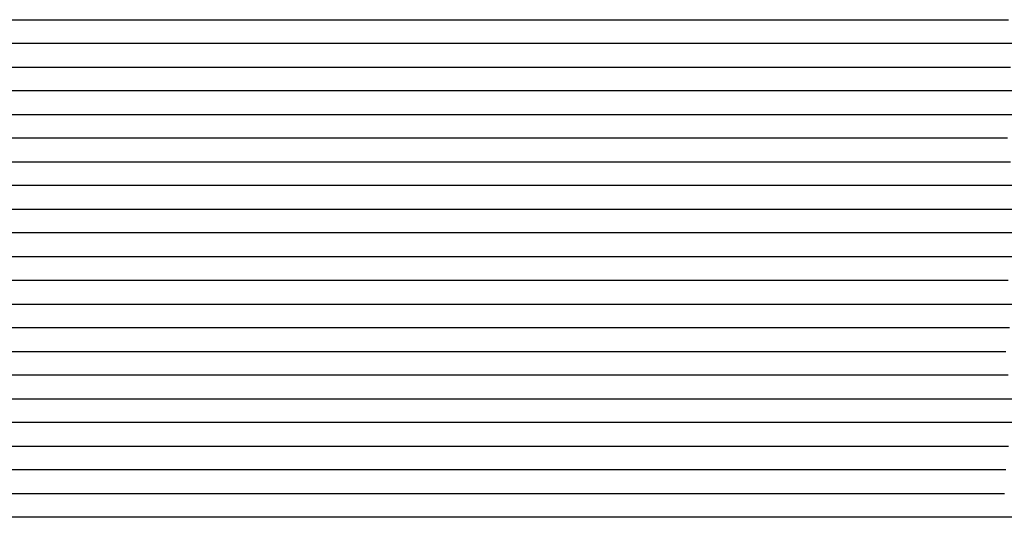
# Model space of a CAD drawing. Extents: x -4 to 4.3, y -2 to 2.5.
# Tile 92 of 108: x 2.23 to 2.74, y -0.31 to -0.05. Entities that reach past the tile are written whole.
import ezdxf

# ---------------------------------------------------------------- set-up
doc = ezdxf.new("R2010")
doc.units = 0

msp = doc.modelspace()

# ---------------------------------------------------------------- linework, layer by layer
at = {"layer": 'Default', "color": 72, "linetype": 'CONTINUOUS'}
for p, q in [((2.14892, -0.04996, -0.010392), (2.492669, -0.04996, -0.01)), ((2.492669, -0.04996, -0.01), (2.508294, -0.04996, -0.010171)), ((2.508294, -0.04996, -0.010171), (2.523918, -0.04996, -0.011046)), ((2.523918, -0.04996, -0.011046), (2.539518, -0.04996, -0.012895)), ((2.539518, -0.04996, -0.012895), (2.555035, -0.04996, -0.015454)), ((2.555035, -0.04996, -0.015454), (2.570452, -0.04996, -0.018969)), ((2.570452, -0.04996, -0.018969), (2.585686, -0.04996, -0.023426)), ((2.585686, -0.04996, -0.023426), (2.600682, -0.04996, -0.028591)), ((2.600682, -0.04996, -0.028591), (2.615455, -0.04996, -0.034886)), ((2.615455, -0.04996, -0.034886), (2.62983, -0.04996, -0.041688)), ((2.62983, -0.04996, -0.041688), (2.643953, -0.04996, -0.049697)), ((2.643953, -0.04996, -0.049697), (2.657545, -0.04996, -0.05818)), ((2.657545, -0.04996, -0.05818), (2.6708, -0.04996, -0.067702)), ((2.6708, -0.04996, -0.067702), (2.68349, -0.04996, -0.078251)), ((2.68349, -0.04996, -0.078251), (2.695506, -0.04996, -0.088978)), ((2.695506, -0.04996, -0.088978), (2.707162, -0.04996, -0.100827)), ((2.707162, -0.04996, -0.100827), (2.718119, -0.04996, -0.113495)), ((2.718119, -0.04996, -0.113495), (2.728341, -0.04996, -0.12688)), ((2.728341, -0.04996, -0.12688), (2.742194, -0.04996, -0.1477)), ((2.742194, -0.04996, -0.1477), (2.744379, -0.04996, -0.145056)), ((2.744379, -0.04996, -0.145056), (2.746564, -0.04996, -0.142692)), ((2.509038, -0.06246, -0.010214), (1.33719, -0.06246, -0.010001)), ((2.524551, -0.06246, -0.01111), (2.509038, -0.06246, -0.010214)), ((2.539959, -0.06246, -0.012966), (2.524551, -0.06246, -0.01111)), ((2.555189, -0.06246, -0.015528), (2.539959, -0.06246, -0.012966)), ((2.570201, -0.06246, -0.018971), (2.555189, -0.06246, -0.015528)), ((2.584968, -0.06246, -0.023234), (2.570201, -0.06246, -0.018971)), ((2.599423, -0.06246, -0.028232), (2.584968, -0.06246, -0.023234)), ((2.613521, -0.06246, -0.034019), (2.599423, -0.06246, -0.028232)), ((2.627293, -0.06246, -0.040599), (2.613521, -0.06246, -0.034019)), ((2.640545, -0.06246, -0.047699), (2.627293, -0.06246, -0.040599)), ((2.653402, -0.06246, -0.055732), (2.640545, -0.06246, -0.047699)), ((2.66582, -0.06246, -0.064308), (2.653402, -0.06246, -0.055732)), ((2.677664, -0.06246, -0.073353), (2.66582, -0.06246, -0.064308)), ((2.688927, -0.06246, -0.083044), (2.677664, -0.06246, -0.073353)), ((2.699603, -0.06246, -0.09331), (2.688927, -0.06246, -0.083044)), ((2.709689, -0.06246, -0.104087), (2.699603, -0.06246, -0.09331)), ((2.719164, -0.06246, -0.115299), (2.709689, -0.06246, -0.104087)), ((2.727949, -0.06246, -0.126819), (2.719164, -0.06246, -0.115299)), ((2.73626, -0.06246, -0.139042), (2.727949, -0.06246, -0.126819)), ((2.737907, -0.06246, -0.141663), (2.73626, -0.06246, -0.139042)), ((2.739554, -0.06246, -0.144614), (2.737907, -0.06246, -0.141663)), ((2.742847, -0.06246, -0.14325), (2.739554, -0.06246, -0.144614)), ((2.749433, -0.06246, -0.136836), (2.742847, -0.06246, -0.14325)), ((1.323874, -0.07496, -0.010225), (2.495719, -0.07496, -0.01)), ((2.495719, -0.07496, -0.01), (2.511344, -0.07496, -0.010316)), ((2.511344, -0.07496, -0.010316), (2.526965, -0.07496, -0.011387)), ((2.526965, -0.07496, -0.011387), (2.542554, -0.07496, -0.013322)), ((2.542554, -0.07496, -0.013322), (2.55806, -0.07496, -0.016316)), ((2.55806, -0.07496, -0.016316), (2.573401, -0.07496, -0.019893)), ((2.573401, -0.07496, -0.019893), (2.588618, -0.07496, -0.024588)), ((2.588618, -0.07496, -0.024588), (2.603549, -0.07496, -0.030001)), ((2.603549, -0.07496, -0.030001), (2.618238, -0.07496, -0.036387)), ((2.618238, -0.07496, -0.036387), (2.632568, -0.07496, -0.043545)), ((2.632568, -0.07496, -0.043545), (2.646546, -0.07496, -0.05168)), ((2.646546, -0.07496, -0.05168), (2.66005, -0.07496, -0.060405)), ((2.66005, -0.07496, -0.060405), (2.673174, -0.07496, -0.070319)), ((2.673174, -0.07496, -0.070319), (2.685642, -0.07496, -0.080677)), ((2.685642, -0.07496, -0.080677), (2.69766, -0.07496, -0.091838)), ((2.69766, -0.07496, -0.091838), (2.70911, -0.07496, -0.103954)), ((2.70911, -0.07496, -0.103954), (2.719841, -0.07496, -0.116838)), ((2.719841, -0.07496, -0.116838), (2.729842, -0.07496, -0.130398)), ((2.729842, -0.07496, -0.130398), (2.739116, -0.07496, -0.144588)), ((2.739116, -0.07496, -0.144588), (2.74339, -0.07496, -0.142956)), ((2.74339, -0.07496, -0.142956), (2.747664, -0.07496, -0.138661)), ((2.511257, -0.08746, -0.010313), (1.339424, -0.08746, -0.01)), ((2.526765, -0.08746, -0.011412), (2.511257, -0.08746, -0.010313)), ((2.542122, -0.08746, -0.013304), (2.526765, -0.08746, -0.011412)), ((2.557346, -0.08746, -0.016161), (2.542122, -0.08746, -0.013304)), ((2.572276, -0.08746, -0.019611), (2.557346, -0.08746, -0.016161)), ((2.601395, -0.08746, -0.029126), (2.572276, -0.08746, -0.019611)), ((2.615509, -0.08746, -0.035204), (2.601395, -0.08746, -0.029126)), ((2.62917, -0.08746, -0.041693), (2.615509, -0.08746, -0.035204)), ((2.642351, -0.08746, -0.049011), (2.62917, -0.08746, -0.041693)), ((2.655219, -0.08746, -0.057202), (2.642351, -0.08746, -0.049011)), ((2.66753, -0.08746, -0.065682), (2.655219, -0.08746, -0.057202)), ((2.679274, -0.08746, -0.074859), (2.66753, -0.08746, -0.065682)), ((2.690464, -0.08746, -0.08468), (2.679274, -0.08746, -0.074859)), ((2.701094, -0.08746, -0.095039), (2.690464, -0.08746, -0.08468)), ((2.71116, -0.08746, -0.105885), (2.701094, -0.08746, -0.095039)), ((2.720643, -0.08746, -0.11714), (2.71116, -0.08746, -0.105885)), ((2.729665, -0.08746, -0.128958), (2.720643, -0.08746, -0.11714)), ((2.737242, -0.08746, -0.13967), (2.729665, -0.08746, -0.128958)), ((2.740532, -0.08746, -0.145603), (2.737242, -0.08746, -0.13967)), ((2.743821, -0.08746, -0.146721), (2.740532, -0.08746, -0.145603)), ((2.750401, -0.08746, -0.139956), (2.743821, -0.08746, -0.146721)), ((1.324772, -0.09996, -0.010408), (2.496608, -0.09996, -0.010001)), ((2.496608, -0.09996, -0.010001), (2.512233, -0.09996, -0.010332)), ((2.512233, -0.09996, -0.010332), (2.527855, -0.09996, -0.011498)), ((2.527855, -0.09996, -0.011498), (2.543437, -0.09996, -0.01339)), ((2.543437, -0.09996, -0.01339), (2.558948, -0.09996, -0.016327)), ((2.558948, -0.09996, -0.016327), (2.5743, -0.09996, -0.019944)), ((2.5743, -0.09996, -0.019944), (2.589509, -0.09996, -0.024449)), ((2.589509, -0.09996, -0.024449), (2.60449, -0.09996, -0.029909)), ((2.60449, -0.09996, -0.029909), (2.61917, -0.09996, -0.036012)), ((2.61917, -0.09996, -0.036012), (2.633598, -0.09996, -0.043229)), ((2.633598, -0.09996, -0.043229), (2.647572, -0.09996, -0.050962)), ((2.647572, -0.09996, -0.050962), (2.661244, -0.09996, -0.059778)), ((2.661244, -0.09996, -0.059778), (2.674376, -0.09996, -0.069337)), ((2.674376, -0.09996, -0.069337), (2.687008, -0.09996, -0.079493)), ((2.687008, -0.09996, -0.079493), (2.699186, -0.09996, -0.090729)), ((2.699186, -0.09996, -0.090729), (2.710669, -0.09996, -0.102822)), ((2.710669, -0.09996, -0.102822), (2.721428, -0.09996, -0.115368)), ((2.721428, -0.09996, -0.115368), (2.7316, -0.09996, -0.128574)), ((2.7316, -0.09996, -0.128574), (2.741135, -0.09996, -0.142757)), ((2.741135, -0.09996, -0.142757), (2.749852, -0.09996, -0.148575)), ((2.508661, -0.11246, -0.010137), (1.35243, -0.11246, -0.01)), ((2.524193, -0.11246, -0.010885), (2.508661, -0.11246, -0.010137)), ((2.539623, -0.11246, -0.012582), (2.524193, -0.11246, -0.010885)), ((2.554898, -0.11246, -0.015017), (2.539623, -0.11246, -0.012582)), ((2.56995, -0.11246, -0.018256), (2.554898, -0.11246, -0.015017)), ((2.584803, -0.11246, -0.022393), (2.56995, -0.11246, -0.018256)), ((2.599316, -0.11246, -0.027132), (2.584803, -0.11246, -0.022393)), ((2.613598, -0.11246, -0.032832), (2.599316, -0.11246, -0.027132)), ((2.627461, -0.11246, -0.038981), (2.613598, -0.11246, -0.032832)), ((2.640908, -0.11246, -0.045974), (2.627461, -0.11246, -0.038981)), ((2.654008, -0.11246, -0.053726), (2.640908, -0.11246, -0.045974)), ((2.66656, -0.11246, -0.061885), (2.654008, -0.11246, -0.053726)), ((2.678547, -0.11246, -0.070773), (2.66656, -0.11246, -0.061885)), ((2.689969, -0.11246, -0.080324), (2.678547, -0.11246, -0.070773)), ((2.700949, -0.11246, -0.090572), (2.689969, -0.11246, -0.080324)), ((2.711275, -0.11246, -0.101026), (2.700949, -0.11246, -0.090572)), ((2.720904, -0.11246, -0.111963), (2.711275, -0.11246, -0.101026)), ((2.72998, -0.11246, -0.12356), (2.720904, -0.11246, -0.111963)), ((2.746074, -0.11246, -0.146834), (2.72998, -0.11246, -0.12356)), ((1.33301, -0.12496, -0.01028), (2.489226, -0.12496, -0.01)), ((2.489226, -0.12496, -0.01), (2.520476, -0.12496, -0.010556)), ((2.520476, -0.12496, -0.010556), (2.536092, -0.12496, -0.011917)), ((2.536092, -0.12496, -0.011917), (2.551658, -0.12496, -0.013999)), ((2.551658, -0.12496, -0.013999), (2.567145, -0.12496, -0.017124)), ((2.567145, -0.12496, -0.017124), (2.582461, -0.12496, -0.020943)), ((2.582461, -0.12496, -0.020943), (2.597622, -0.12496, -0.0257)), ((2.597622, -0.12496, -0.0257), (2.61253, -0.12496, -0.03135)), ((2.61253, -0.12496, -0.03135), (2.627142, -0.12496, -0.037729)), ((2.627142, -0.12496, -0.037729), (2.641461, -0.12496, -0.045109)), ((2.641461, -0.12496, -0.045109), (2.65535, -0.12496, -0.053155)), ((2.65535, -0.12496, -0.053155), (2.66887, -0.12496, -0.062094)), ((2.66887, -0.12496, -0.062094), (2.681904, -0.12496, -0.071958)), ((2.681904, -0.12496, -0.071958), (2.694363, -0.12496, -0.082205)), ((2.694363, -0.12496, -0.082205), (2.706431, -0.12496, -0.093577)), ((2.706431, -0.12496, -0.093577), (2.717802, -0.12496, -0.105802)), ((2.717802, -0.12496, -0.105802), (2.728445, -0.12496, -0.118762)), ((2.728445, -0.12496, -0.118762), (2.73836, -0.12496, -0.13228)), ((2.73836, -0.12496, -0.13228), (2.747602, -0.12496, -0.146565)), ((2.520072, -0.13746, -0.010436), (1.707628, -0.13746, -0.01)), ((2.535573, -0.13746, -0.011682), (2.520072, -0.13746, -0.010436)), ((2.550924, -0.13746, -0.013628), (2.535573, -0.13746, -0.011682)), ((2.56614, -0.13746, -0.016518), (2.550924, -0.13746, -0.013628)), ((2.581103, -0.13746, -0.020007), (2.56614, -0.13746, -0.016518)), ((2.595838, -0.13746, -0.024439), (2.581103, -0.13746, -0.020007)), ((2.610228, -0.13746, -0.029517), (2.595838, -0.13746, -0.024439)), ((2.624341, -0.13746, -0.035489), (2.610228, -0.13746, -0.029517)), ((2.637958, -0.13746, -0.041957), (2.624341, -0.13746, -0.035489)), ((2.651293, -0.13746, -0.049461), (2.637958, -0.13746, -0.041957)), ((2.664134, -0.13746, -0.057304), (2.651293, -0.13746, -0.049461)), ((2.67642, -0.13746, -0.06582), (2.664134, -0.13746, -0.057304)), ((2.688132, -0.13746, -0.075024), (2.67642, -0.13746, -0.06582)), ((2.699355, -0.13746, -0.084934), (2.688132, -0.13746, -0.075024)), ((2.710031, -0.13746, -0.095276), (2.699355, -0.13746, -0.084934)), ((2.72007, -0.13746, -0.106003), (2.710031, -0.13746, -0.095276)), ((2.729436, -0.13746, -0.117175), (2.72007, -0.13746, -0.106003)), ((2.738386, -0.13746, -0.129127), (2.729436, -0.13746, -0.117175)), ((2.749576, -0.13746, -0.145372), (2.738386, -0.13746, -0.129127)), ((1.693109, -0.14996, -0.010017), (2.505605, -0.14996, -0.010005)), ((2.505605, -0.14996, -0.010005), (2.52123, -0.14996, -0.010297)), ((2.52123, -0.14996, -0.010297), (2.536852, -0.14996, -0.011538)), ((2.536852, -0.14996, -0.011538), (2.552428, -0.14996, -0.013446)), ((2.552428, -0.14996, -0.013446), (2.567937, -0.14996, -0.016302)), ((2.567937, -0.14996, -0.016302), (2.583304, -0.14996, -0.0201)), ((2.583304, -0.14996, -0.0201), (2.598472, -0.14996, -0.02456)), ((2.598472, -0.14996, -0.02456), (2.613463, -0.14996, -0.030142)), ((2.613463, -0.14996, -0.030142), (2.628106, -0.14996, -0.03622)), ((2.628106, -0.14996, -0.03622), (2.642537, -0.14996, -0.043399)), ((2.642537, -0.14996, -0.043399), (2.656526, -0.14996, -0.05115)), ((2.656526, -0.14996, -0.05115), (2.683249, -0.14996, -0.069349)), ((2.683249, -0.14996, -0.069349), (2.696016, -0.14996, -0.079755)), ((2.696016, -0.14996, -0.079755), (2.719695, -0.14996, -0.101911)), ((2.719695, -0.14996, -0.101911), (2.730941, -0.14996, -0.114214)), ((2.730941, -0.14996, -0.114214), (2.741483, -0.14996, -0.127289)), ((2.741483, -0.14996, -0.127289), (2.75129, -0.14996, -0.141047)), ((2.52241, -0.16246, -0.010315), (1.756826, -0.16246, -0.01)), ((2.537915, -0.16246, -0.011382), (2.52241, -0.16246, -0.010315)), ((2.553313, -0.16246, -0.013307), (2.537915, -0.16246, -0.011382)), ((2.568495, -0.16246, -0.015921), (2.553313, -0.16246, -0.013307)), ((2.598242, -0.16246, -0.023705), (2.568495, -0.16246, -0.015921)), ((2.612746, -0.16246, -0.028925), (2.598242, -0.16246, -0.023705)), ((2.626794, -0.16246, -0.034554), (2.612746, -0.16246, -0.028925)), ((2.65404, -0.16246, -0.048259), (2.626794, -0.16246, -0.034554)), ((2.667113, -0.16246, -0.05614), (2.65404, -0.16246, -0.048259)), ((2.679772, -0.16246, -0.064426), (2.667113, -0.16246, -0.05614)), ((2.691878, -0.16246, -0.073186), (2.679772, -0.16246, -0.064426)), ((2.703543, -0.16246, -0.082706), (2.691878, -0.16246, -0.073186)), ((2.714711, -0.16246, -0.092657), (2.703543, -0.16246, -0.082706)), ((2.725255, -0.16246, -0.102975), (2.714711, -0.16246, -0.092657)), ((2.735137, -0.16246, -0.11378), (2.725255, -0.16246, -0.102975)), ((2.744195, -0.16246, -0.124875), (2.735137, -0.16246, -0.11378)), ((2.751845, -0.16246, -0.135628), (2.744195, -0.16246, -0.124875)), ((1.764552, -0.17496, -0.010078), (2.498909, -0.17496, -0.01)), ((2.498909, -0.17496, -0.01), (2.530159, -0.17496, -0.010598)), ((2.530159, -0.17496, -0.010598), (2.545774, -0.17496, -0.012095)), ((2.545774, -0.17496, -0.012095), (2.561328, -0.17496, -0.014294)), ((2.561328, -0.17496, -0.014294), (2.576799, -0.17496, -0.017282)), ((2.576799, -0.17496, -0.017282), (2.592141, -0.17496, -0.0213)), ((2.592141, -0.17496, -0.0213), (2.607256, -0.17496, -0.025843)), ((2.607256, -0.17496, -0.025843), (2.62222, -0.17496, -0.031429)), ((2.62222, -0.17496, -0.031429), (2.636858, -0.17496, -0.037693)), ((2.636858, -0.17496, -0.037693), (2.651223, -0.17496, -0.044531)), ((2.651223, -0.17496, -0.044531), (2.665331, -0.17496, -0.05234)), ((2.665331, -0.17496, -0.05234), (2.679002, -0.17496, -0.060622)), ((2.679002, -0.17496, -0.060622), (2.692366, -0.17496, -0.069975)), ((2.692366, -0.17496, -0.069975), (2.705167, -0.17496, -0.080108)), ((2.705167, -0.17496, -0.080108), (2.717418, -0.17496, -0.090675)), ((2.717418, -0.17496, -0.090675), (2.72925, -0.17496, -0.102324)), ((2.72925, -0.17496, -0.102324), (2.740385, -0.17496, -0.114792)), ((2.740385, -0.17496, -0.114792), (2.750792, -0.17496, -0.127799)), ((2.519634, -0.18746, -0.010041), (1.785278, -0.18746, -0.01)), ((2.535193, -0.18746, -0.010803), (2.519634, -0.18746, -0.010041)), ((2.550647, -0.18746, -0.012231), (2.535193, -0.18746, -0.010803)), ((2.565939, -0.18746, -0.014514), (2.550647, -0.18746, -0.012231)), ((2.596082, -0.18746, -0.021304), (2.565939, -0.18746, -0.014514)), ((2.610824, -0.18746, -0.025774), (2.596082, -0.18746, -0.021304)), ((2.62527, -0.18746, -0.030847), (2.610824, -0.18746, -0.025774)), ((2.639414, -0.18746, -0.036677), (2.62527, -0.18746, -0.030847)), ((2.653121, -0.18746, -0.043112), (2.639414, -0.18746, -0.036677)), ((2.679496, -0.18746, -0.058104), (2.653121, -0.18746, -0.043112)), ((2.69208, -0.18746, -0.066661), (2.679496, -0.18746, -0.058104)), ((2.704177, -0.18746, -0.075565), (2.69208, -0.18746, -0.066661)), ((2.715697, -0.18746, -0.084982), (2.704177, -0.18746, -0.075565)), ((2.726635, -0.18746, -0.095004), (2.715697, -0.18746, -0.084982)), ((2.736814, -0.18746, -0.105389), (2.726635, -0.18746, -0.095004)), ((2.746357, -0.18746, -0.116503), (2.736814, -0.18746, -0.105389)), ((1.746083, -0.19996, -0.01), (2.511702, -0.19996, -0.01)), ((2.511702, -0.19996, -0.01), (2.527327, -0.19996, -0.010208)), ((2.527327, -0.19996, -0.010208), (2.542951, -0.19996, -0.011186)), ((2.542951, -0.19996, -0.011186), (2.558545, -0.19996, -0.012757)), ((2.558545, -0.19996, -0.012757), (2.574092, -0.19996, -0.015222)), ((2.574092, -0.19996, -0.015222), (2.604785, -0.19996, -0.022498)), ((2.604785, -0.19996, -0.022498), (2.619927, -0.19996, -0.027284)), ((2.619927, -0.19996, -0.027284), (2.634825, -0.19996, -0.032885)), ((2.634825, -0.19996, -0.032885), (2.649451, -0.19996, -0.039089)), ((2.649451, -0.19996, -0.039089), (2.677765, -0.19996, -0.054099)), ((2.677765, -0.19996, -0.054099), (2.69144, -0.19996, -0.062971)), ((2.69144, -0.19996, -0.062971), (2.704548, -0.19996, -0.072472)), ((2.704548, -0.19996, -0.072472), (2.717199, -0.19996, -0.082893)), ((2.717199, -0.19996, -0.082893), (2.729259, -0.19996, -0.094302)), ((2.729259, -0.19996, -0.094302), (2.74061, -0.19996, -0.106547)), ((2.74061, -0.19996, -0.106547), (2.751232, -0.19996, -0.119465)), ((2.533681, -0.21246, -0.010307), (1.814972, -0.21246, -0.01)), ((2.56464, -0.21246, -0.012979), (2.533681, -0.21246, -0.010307)), ((2.579938, -0.21246, -0.015502), (2.56464, -0.21246, -0.012979)), ((2.595045, -0.21246, -0.018644), (2.579938, -0.21246, -0.015502)), ((2.609913, -0.21246, -0.022571), (2.595045, -0.21246, -0.018644)), ((2.624563, -0.21246, -0.027307), (2.609913, -0.21246, -0.022571)), ((2.638864, -0.21246, -0.032609), (2.624563, -0.21246, -0.027307)), ((2.652882, -0.21246, -0.038778), (2.638864, -0.21246, -0.032609)), ((2.666443, -0.21246, -0.045456), (2.652882, -0.21246, -0.038778)), ((2.679474, -0.21246, -0.052914), (2.666443, -0.21246, -0.045456)), ((2.692074, -0.21246, -0.061251), (2.679474, -0.21246, -0.052914)), ((2.704258, -0.21246, -0.070186), (2.692074, -0.21246, -0.061251)), ((2.715863, -0.21246, -0.079504), (2.704258, -0.21246, -0.070186)), ((2.726881, -0.21246, -0.089436), (2.715863, -0.21246, -0.079504)), ((2.737326, -0.21246, -0.09994), (2.726881, -0.21246, -0.089436)), ((2.747181, -0.21246, -0.110904), (2.737326, -0.21246, -0.09994)), ((1.813689, -0.22496, -0.01), (2.516773, -0.22496, -0.01)), ((2.516773, -0.22496, -0.01), (2.532398, -0.22496, -0.010098)), ((2.532398, -0.22496, -0.010098), (2.548022, -0.22496, -0.010812)), ((2.548022, -0.22496, -0.010812), (2.563631, -0.22496, -0.012251)), ((2.563631, -0.22496, -0.012251), (2.57919, -0.22496, -0.014628)), ((2.57919, -0.22496, -0.014628), (2.594636, -0.22496, -0.017664)), ((2.594636, -0.22496, -0.017664), (2.609967, -0.22496, -0.021588)), ((2.609967, -0.22496, -0.021588), (2.625104, -0.22496, -0.026465)), ((2.625104, -0.22496, -0.026465), (2.639977, -0.22496, -0.031854)), ((2.639977, -0.22496, -0.031854), (2.654667, -0.22496, -0.038455)), ((2.654667, -0.22496, -0.038455), (2.668919, -0.22496, -0.045561)), ((2.668919, -0.22496, -0.045561), (2.682903, -0.22496, -0.053926)), ((2.682903, -0.22496, -0.053926), (2.696312, -0.22496, -0.062693)), ((2.696312, -0.22496, -0.062693), (2.709389, -0.22496, -0.072497)), ((2.709389, -0.22496, -0.072497), (2.721891, -0.22496, -0.083332)), ((2.721891, -0.22496, -0.083332), (2.733699, -0.22496, -0.094331)), ((2.733699, -0.22496, -0.094331), (2.745132, -0.22496, -0.106377)), ((2.53189, -0.23746, -0.010134), (1.828787, -0.23746, -0.01)), ((2.547439, -0.23746, -0.010961), (2.53189, -0.23746, -0.010134)), ((2.562871, -0.23746, -0.012485), (2.547439, -0.23746, -0.010961)), ((2.578195, -0.23746, -0.01492), (2.562871, -0.23746, -0.012485)), ((2.593283, -0.23746, -0.017921), (2.578195, -0.23746, -0.01492)), ((2.608202, -0.23746, -0.021938), (2.593283, -0.23746, -0.017921)), ((2.622798, -0.23746, -0.026481), (2.608202, -0.23746, -0.021938)), ((2.637186, -0.23746, -0.031978), (2.622798, -0.23746, -0.026481)), ((2.651141, -0.23746, -0.037887), (2.637186, -0.23746, -0.031978)), ((2.664834, -0.23746, -0.044785), (2.651141, -0.23746, -0.037887)), ((2.67804, -0.23746, -0.052043), (2.664834, -0.23746, -0.044785)), ((2.690811, -0.23746, -0.060118), (2.67804, -0.23746, -0.052043)), ((2.703209, -0.23746, -0.068859), (2.690811, -0.23746, -0.060118)), ((2.715048, -0.23746, -0.077938), (2.703209, -0.23746, -0.068859)), ((2.726159, -0.23746, -0.087509), (2.715048, -0.23746, -0.077938)), ((2.736627, -0.23746, -0.09786), (2.726159, -0.23746, -0.087509)), ((2.746471, -0.23746, -0.108767), (2.736627, -0.23746, -0.09786)), ((1.835066, -0.24996, -0.01), (2.506897, -0.24996, -0.01)), ((2.506897, -0.24996, -0.01), (2.538147, -0.24996, -0.010482)), ((2.538147, -0.24996, -0.010482), (2.553766, -0.24996, -0.011783)), ((2.553766, -0.24996, -0.011783), (2.569337, -0.24996, -0.013946)), ((2.569337, -0.24996, -0.013946), (2.584813, -0.24996, -0.016793)), ((2.584813, -0.24996, -0.016793), (2.60018, -0.24996, -0.020663)), ((2.60018, -0.24996, -0.020663), (2.615332, -0.24996, -0.025206)), ((2.615332, -0.24996, -0.025206), (2.630299, -0.24996, -0.030572)), ((2.630299, -0.24996, -0.030572), (2.645007, -0.24996, -0.036851)), ((2.645007, -0.24996, -0.036851), (2.659378, -0.24996, -0.043703)), ((2.659378, -0.24996, -0.043703), (2.673481, -0.24996, -0.051653)), ((2.673481, -0.24996, -0.051653), (2.687093, -0.24996, -0.060004)), ((2.687093, -0.24996, -0.060004), (2.700411, -0.24996, -0.069358)), ((2.700411, -0.24996, -0.069358), (2.713198, -0.24996, -0.079249)), ((2.713198, -0.24996, -0.079249), (2.725556, -0.24996, -0.089907)), ((2.725556, -0.24996, -0.089907), (2.737389, -0.24996, -0.101859)), ((2.737389, -0.24996, -0.101859), (2.748382, -0.24996, -0.11418)), ((2.525656, -0.26246, -0.010131), (1.853805, -0.26246, -0.01)), ((2.541201, -0.26246, -0.010983), (2.525656, -0.26246, -0.010131)), ((2.556617, -0.26246, -0.012556), (2.541201, -0.26246, -0.010983)), ((2.571933, -0.26246, -0.015085), (2.556617, -0.26246, -0.012556)), ((2.587048, -0.26246, -0.018134), (2.571933, -0.26246, -0.015085)), ((2.601932, -0.26246, -0.022035), (2.587048, -0.26246, -0.018134)), ((2.616564, -0.26246, -0.026709), (2.601932, -0.26246, -0.022035)), ((2.630872, -0.26246, -0.032067), (2.616564, -0.26246, -0.026709)), ((2.644827, -0.26246, -0.038191), (2.630872, -0.26246, -0.032067)), ((2.658449, -0.26246, -0.045052), (2.644827, -0.26246, -0.038191)), ((2.671545, -0.26246, -0.05241), (2.658449, -0.26246, -0.045052)), ((2.684258, -0.26246, -0.060684), (2.671545, -0.26246, -0.05241)), ((2.696563, -0.26246, -0.069475), (2.684258, -0.26246, -0.060684)), ((2.708328, -0.26246, -0.078684), (2.696563, -0.26246, -0.069475)), ((2.719546, -0.26246, -0.088488), (2.708328, -0.26246, -0.078684)), ((2.730194, -0.26246, -0.098812), (2.719546, -0.26246, -0.088488)), ((2.740281, -0.26246, -0.109644), (2.730194, -0.26246, -0.098812)), ((2.749771, -0.26246, -0.12087), (2.740281, -0.26246, -0.109644)), ((1.852191, -0.27496, -0.0102), (2.508396, -0.27496, -0.01)), ((2.508396, -0.27496, -0.01), (2.524021, -0.27496, -0.010179)), ((2.524021, -0.27496, -0.010179), (2.539645, -0.27496, -0.011084)), ((2.539645, -0.27496, -0.011084), (2.555244, -0.27496, -0.012795)), ((2.555244, -0.27496, -0.012795), (2.570776, -0.27496, -0.015358)), ((2.570776, -0.27496, -0.015358), (2.586192, -0.27496, -0.018634)), ((2.586192, -0.27496, -0.018634), (2.601476, -0.27496, -0.022933)), ((2.601476, -0.27496, -0.022933), (2.616517, -0.27496, -0.027849)), ((2.616517, -0.27496, -0.027849), (2.631369, -0.27496, -0.03374)), ((2.631369, -0.27496, -0.03374), (2.645893, -0.27496, -0.040393)), ((2.645893, -0.27496, -0.040393), (2.660099, -0.27496, -0.047847)), ((2.660099, -0.27496, -0.047847), (2.673935, -0.27496, -0.05609)), ((2.673935, -0.27496, -0.05609), (2.687358, -0.27496, -0.065112)), ((2.687358, -0.27496, -0.065112), (2.700326, -0.27496, -0.074804)), ((2.700326, -0.27496, -0.074804), (2.712842, -0.27496, -0.085611)), ((2.712842, -0.27496, -0.085611), (2.724668, -0.27496, -0.096997)), ((2.724668, -0.27496, -0.096997), (2.735924, -0.27496, -0.108893)), ((2.735924, -0.27496, -0.108893), (2.746664, -0.27496, -0.121778)), ((2.523802, -0.28746, -0.010244), (1.867579, -0.28746, -0.01)), ((2.539311, -0.28746, -0.011136), (2.523802, -0.28746, -0.010244)), ((2.554723, -0.28746, -0.013026), (2.539311, -0.28746, -0.011136)), ((2.569952, -0.28746, -0.015563), (2.554723, -0.28746, -0.013026)), ((2.584976, -0.28746, -0.019012), (2.569952, -0.28746, -0.015563)), ((2.599759, -0.28746, -0.023235), (2.584976, -0.28746, -0.019012)), ((2.614238, -0.28746, -0.02819), (2.599759, -0.28746, -0.023235)), ((2.62848, -0.28746, -0.033967), (2.614238, -0.28746, -0.02819)), ((2.642336, -0.28746, -0.040222), (2.62848, -0.28746, -0.033967)), ((2.655771, -0.28746, -0.047223), (2.642336, -0.28746, -0.040222)), ((2.668876, -0.28746, -0.055005), (2.655771, -0.28746, -0.047223)), ((2.681435, -0.28746, -0.06316), (2.668876, -0.28746, -0.055005)), ((2.693431, -0.28746, -0.072039), (2.681435, -0.28746, -0.06316)), ((2.704897, -0.28746, -0.081608), (2.693431, -0.28746, -0.072039)), ((2.715909, -0.28746, -0.091803), (2.704897, -0.28746, -0.081608)), ((2.726342, -0.28746, -0.102303), (2.715909, -0.28746, -0.091803)), ((2.736116, -0.28746, -0.113201), (2.726342, -0.28746, -0.102303)), ((2.745218, -0.28746, -0.124554), (2.736116, -0.28746, -0.113201)), ((2.103137, -0.29996, -0.010001), (2.509385, -0.29996, -0.01)), ((2.509385, -0.29996, -0.01), (2.52501, -0.29996, -0.010345)), ((2.52501, -0.29996, -0.010345), (2.540631, -0.29996, -0.01137)), ((2.540631, -0.29996, -0.01137), (2.556223, -0.29996, -0.013401)), ((2.556223, -0.29996, -0.013401), (2.571717, -0.29996, -0.016261)), ((2.571717, -0.29996, -0.016261), (2.587082, -0.29996, -0.019946)), ((2.587082, -0.29996, -0.019946), (2.602276, -0.29996, -0.024701)), ((2.602276, -0.29996, -0.024701), (2.617188, -0.29996, -0.030014)), ((2.617188, -0.29996, -0.030014), (2.631907, -0.29996, -0.036513)), ((2.631907, -0.29996, -0.036513), (2.646201, -0.29996, -0.043459)), ((2.646201, -0.29996, -0.043459), (2.660254, -0.29996, -0.0516)), ((2.660254, -0.29996, -0.0516), (2.673774, -0.29996, -0.060098)), ((2.673774, -0.29996, -0.060098), (2.687003, -0.29996, -0.06981)), ((2.687003, -0.29996, -0.06981), (2.699599, -0.29996, -0.079911)), ((2.699599, -0.29996, -0.079911), (2.711788, -0.29996, -0.090793)), ((2.711788, -0.29996, -0.090793), (2.723444, -0.29996, -0.102686)), ((2.723444, -0.29996, -0.102686), (2.734381, -0.29996, -0.115368)), ((2.734381, -0.29996, -0.115368), (2.744585, -0.29996, -0.12847)), ((2.277944, -0.31246, -0.010013), (2.184202, -0.31246, -0.0112)), ((2.52788, -0.31246, -0.010525), (2.277944, -0.31246, -0.010013)), ((2.54337, -0.31246, -0.011834), (2.52788, -0.31246, -0.010525)), ((2.558682, -0.31246, -0.01386), (2.54337, -0.31246, -0.011834)), ((2.573868, -0.31246, -0.01695), (2.558682, -0.31246, -0.01386)), ((2.588754, -0.31246, -0.020555), (2.573868, -0.31246, -0.01695)), ((2.60344, -0.31246, -0.025239), (2.588754, -0.31246, -0.020555)), ((2.617699, -0.31246, -0.030419), (2.60344, -0.31246, -0.025239)), ((2.645291, -0.31246, -0.043319), (2.617699, -0.31246, -0.030419)), ((2.658376, -0.31246, -0.050837), (2.645291, -0.31246, -0.043319)), ((2.671115, -0.31246, -0.059152), (2.658376, -0.31246, -0.050837)), ((2.683291, -0.31246, -0.067799), (2.671115, -0.31246, -0.059152)), ((2.694893, -0.31246, -0.077129), (2.683291, -0.31246, -0.067799)), ((2.705917, -0.31246, -0.087074), (2.694893, -0.31246, -0.077129)), ((2.716361, -0.31246, -0.097564), (2.705917, -0.31246, -0.087074)), ((2.726261, -0.31246, -0.108579), (2.716361, -0.31246, -0.097564)), ((2.735608, -0.31246, -0.119994), (2.726261, -0.31246, -0.108579)), ((2.750678, -0.31246, -0.140737), (2.735608, -0.31246, -0.119994))]:
    msp.add_line(p, q, dxfattribs=at)

doc.saveas('drawing.dxf')
